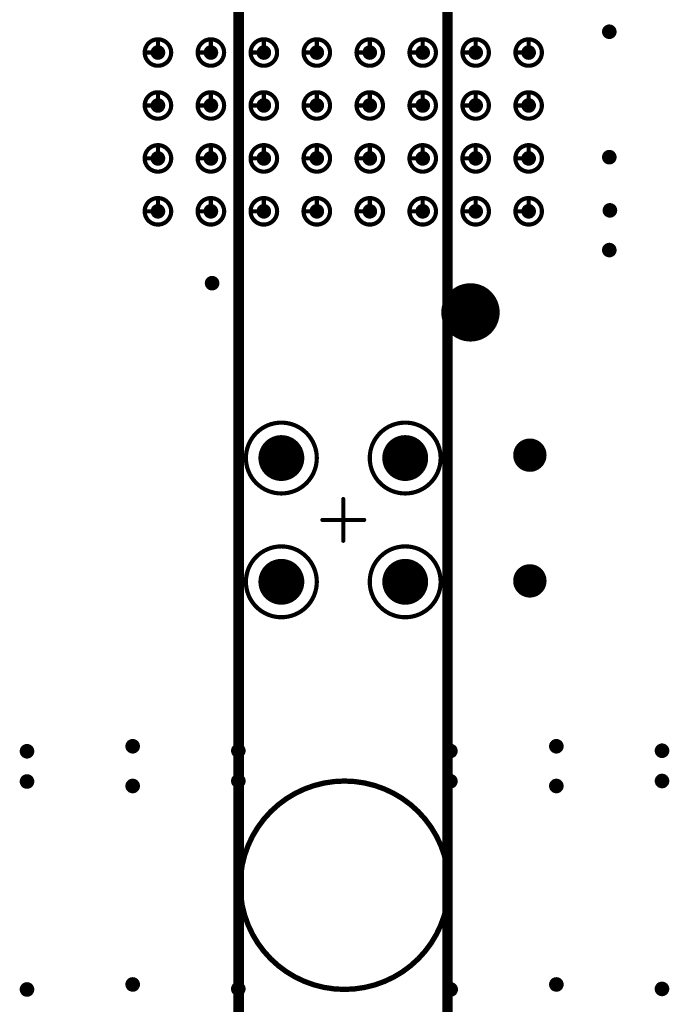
# Model space of a CAD drawing. Header units: millimetres. Extents: x 62 to 363, y 42 to 391.
# Tile 77 of 216: x 104 to 120, y 181 to 204. Entities that reach past the tile are written whole.
import ezdxf

# ---------------------------------------------------------------- set-up
doc = ezdxf.new("R2010")
doc.units = ezdxf.units.MM
for name, color, linetype in [('Mechanical8', 56, 'Continuous'), ('PadHoleLayer', 156, 'Continuous'), ('ViaHoleLayer', 16, 'Continuous')]:
    doc.layers.add(name, color=color, linetype=linetype)

# ---------------------------------------------------------------- blocks, each defined once
blk = doc.blocks.new('SAMTEC_SEAM_50_02_0_L_08_2_A_GP_K_TR_1')
at = {"layer": 'Mechanical8'}
for points, const_width in [([(-30.797, 4.445, 1), (-31.433, 4.445, 1)], 0.1), ([(-31.14, 4.762, 1), (-31.09, 4.762, 1)], 0.05), ([(-29.527, 4.445, 1), (-30.163, 4.445, 1)], 0.1), ([(-29.87, 4.762, 1), (-29.82, 4.762, 1)], 0.05), ([(-28.258, 4.445, 1), (-28.892, 4.445, 1)], 0.1), ([(-28.6, 4.762, 1), (-28.55, 4.762, 1)], 0.05), ([(-26.988, 4.445, 1), (-27.622, 4.445, 1)], 0.1), ([(-27.33, 4.762, 1), (-27.28, 4.762, 1)], 0.05), ([(-31.457, 4.445, 1), (-31.408, 4.445, 1)], 0.05), ([(-31.14, 4.445, 1), (-31.09, 4.445, 1)], 0.05), ([(-31.14, 4.445, 1), (-31.09, 4.445, 1)], 0.05), ([(-30.822, 4.445, 1), (-30.773, 4.445, 1)], 0.05), ([(-30.822, 4.445, 1), (-30.773, 4.445, 1)], 0.05), ([(-30.187, 4.445, 1), (-30.138, 4.445, 1)], 0.05), ([(-29.87, 4.445, 1), (-29.82, 4.445, 1)], 0.05), ([(-29.87, 4.445, 1), (-29.82, 4.445, 1)], 0.05), ([(-29.552, 4.445, 1), (-29.503, 4.445, 1)], 0.05), ([(-29.552, 4.445, 1), (-29.503, 4.445, 1)], 0.05), ([(-28.917, 4.445, 1), (-28.868, 4.445, 1)], 0.05), ([(-28.6, 4.445, 1), (-28.55, 4.445, 1)], 0.05), ([(-28.6, 4.445, 1), (-28.55, 4.445, 1)], 0.05), ([(-28.282, 4.445, 1), (-28.233, 4.445, 1)], 0.05), ([(-28.282, 4.445, 1), (-28.233, 4.445, 1)], 0.05), ([(-27.647, 4.445, 1), (-27.598, 4.445, 1)], 0.05), ([(-27.33, 4.445, 1), (-27.28, 4.445, 1)], 0.05), ([(-27.33, 4.445, 1), (-27.28, 4.445, 1)], 0.05), ([(-27.012, 4.445, 1), (-26.963, 4.445, 1)], 0.05), ([(-27.012, 4.445, 1), (-26.963, 4.445, 1)], 0.05), ([(-30.797, 3.175, 1), (-31.433, 3.175, 1)], 0.1), ([(-31.14, 3.493, 1), (-31.09, 3.493, 1)], 0.05), ([(-29.527, 3.175, 1), (-30.163, 3.175, 1)], 0.1), ([(-29.87, 3.493, 1), (-29.82, 3.493, 1)], 0.05), ([(-28.258, 3.175, 1), (-28.892, 3.175, 1)], 0.1), ([(-28.6, 3.493, 1), (-28.55, 3.493, 1)], 0.05), ([(-26.988, 3.175, 1), (-27.622, 3.175, 1)], 0.1), ([(-27.33, 3.493, 1), (-27.28, 3.493, 1)], 0.05), ([(-31.457, 3.175, 1), (-31.408, 3.175, 1)], 0.05), ([(-31.14, 3.175, 1), (-31.09, 3.175, 1)], 0.05), ([(-31.14, 3.175, 1), (-31.09, 3.175, 1)], 0.05), ([(-30.822, 3.175, 1), (-30.773, 3.175, 1)], 0.05), ([(-30.822, 3.175, 1), (-30.773, 3.175, 1)], 0.05), ([(-30.187, 3.175, 1), (-30.138, 3.175, 1)], 0.05), ([(-29.87, 3.175, 1), (-29.82, 3.175, 1)], 0.05), ([(-29.87, 3.175, 1), (-29.82, 3.175, 1)], 0.05), ([(-29.552, 3.175, 1), (-29.503, 3.175, 1)], 0.05), ([(-29.552, 3.175, 1), (-29.503, 3.175, 1)], 0.05), ([(-28.917, 3.175, 1), (-28.868, 3.175, 1)], 0.05), ([(-28.6, 3.175, 1), (-28.55, 3.175, 1)], 0.05), ([(-28.6, 3.175, 1), (-28.55, 3.175, 1)], 0.05), ([(-28.282, 3.175, 1), (-28.233, 3.175, 1)], 0.05), ([(-28.282, 3.175, 1), (-28.233, 3.175, 1)], 0.05), ([(-27.647, 3.175, 1), (-27.598, 3.175, 1)], 0.05), ([(-27.33, 3.175, 1), (-27.28, 3.175, 1)], 0.05), ([(-27.33, 3.175, 1), (-27.28, 3.175, 1)], 0.05), ([(-27.012, 3.175, 1), (-26.963, 3.175, 1)], 0.05), ([(-27.012, 3.175, 1), (-26.963, 3.175, 1)], 0.05), ([(-39.155, 1.485, 1), (-40.855, 1.485, 1)], 0.1), ([(-36.185, 1.485, 1), (-37.885, 1.485, 1)], 0.1), ([(-30.797, 1.905, 1), (-31.433, 1.905, 1)], 0.1), ([(-31.14, 2.223, 1), (-31.09, 2.223, 1)], 0.05), ([(-29.527, 1.905, 1), (-30.163, 1.905, 1)], 0.1), ([(-29.87, 2.223, 1), (-29.82, 2.223, 1)], 0.05), ([(-28.258, 1.905, 1), (-28.892, 1.905, 1)], 0.1), ([(-28.6, 2.223, 1), (-28.55, 2.223, 1)], 0.05), ([(-26.988, 1.905, 1), (-27.622, 1.905, 1)], 0.1), ([(-27.33, 2.223, 1), (-27.28, 2.223, 1)], 0.05), ([(-39.505, 1.485, 1), (-40.505, 1.485, 1)], 0.1), ([(-40.03, 1.985, 1), (-39.98, 1.985, 1)], 0.05), ([(-36.535, 1.485, 1), (-37.535, 1.485, 1)], 0.1), ([(-37.06, 1.985, 1), (-37.01, 1.985, 1)], 0.05), ([(-31.457, 1.905, 1), (-31.408, 1.905, 1)], 0.05), ([(-31.14, 1.905, 1), (-31.09, 1.905, 1)], 0.05), ([(-31.14, 1.905, 1), (-31.09, 1.905, 1)], 0.05), ([(-30.822, 1.905, 1), (-30.773, 1.905, 1)], 0.05), ([(-30.822, 1.905, 1), (-30.773, 1.905, 1)], 0.05), ([(-30.187, 1.905, 1), (-30.138, 1.905, 1)], 0.05), ([(-29.87, 1.905, 1), (-29.82, 1.905, 1)], 0.05), ([(-29.87, 1.905, 1), (-29.82, 1.905, 1)], 0.05), ([(-29.552, 1.905, 1), (-29.503, 1.905, 1)], 0.05), ([(-29.552, 1.905, 1), (-29.503, 1.905, 1)], 0.05), ([(-28.917, 1.905, 1), (-28.868, 1.905, 1)], 0.05), ([(-28.6, 1.905, 1), (-28.55, 1.905, 1)], 0.05), ([(-28.6, 1.905, 1), (-28.55, 1.905, 1)], 0.05), ([(-28.282, 1.905, 1), (-28.233, 1.905, 1)], 0.05), ([(-28.282, 1.905, 1), (-28.233, 1.905, 1)], 0.05), ([(-27.647, 1.905, 1), (-27.598, 1.905, 1)], 0.05), ([(-27.33, 1.905, 1), (-27.28, 1.905, 1)], 0.05), ([(-27.33, 1.905, 1), (-27.28, 1.905, 1)], 0.05), ([(-27.012, 1.905, 1), (-26.963, 1.905, 1)], 0.05), ([(-27.012, 1.905, 1), (-26.963, 1.905, 1)], 0.05), ([(-40.88, 1.485, 1), (-40.83, 1.485, 1)], 0.05), ([(-40.53, 1.485, 1), (-40.48, 1.485, 1)], 0.05), ([(-40.53, 1.485, 1), (-40.48, 1.485, 1)], 0.05), ([(-40.03, 1.485, 1), (-39.98, 1.485, 1)], 0.05), ([(-40.03, 1.485, 1), (-39.98, 1.485, 1)], 0.05), ([(-40.03, 1.485, 1), (-39.98, 1.485, 1)], 0.05), ([(-40.03, 1.485, 1), (-39.98, 1.485, 1)], 0.05), ([(-39.53, 1.485, 1), (-39.48, 1.485, 1)], 0.05), ([(-39.53, 1.485, 1), (-39.48, 1.485, 1)], 0.05), ([(-39.18, 1.485, 1), (-39.13, 1.485, 1)], 0.05), ([(-37.91, 1.485, 1), (-37.86, 1.485, 1)], 0.05), ([(-37.56, 1.485, 1), (-37.51, 1.485, 1)], 0.05), ([(-37.56, 1.485, 1), (-37.51, 1.485, 1)], 0.05), ([(-37.06, 1.485, 1), (-37.01, 1.485, 1)], 0.05), ([(-37.06, 1.485, 1), (-37.01, 1.485, 1)], 0.05), ([(-37.06, 1.485, 1), (-37.01, 1.485, 1)], 0.05), ([(-37.06, 1.485, 1), (-37.01, 1.485, 1)], 0.05), ([(-36.56, 1.485, 1), (-36.51, 1.485, 1)], 0.05), ([(-36.56, 1.485, 1), (-36.51, 1.485, 1)], 0.05), ([(-36.21, 1.485, 1), (-36.16, 1.485, 1)], 0.05), ([(-40.03, 0.985, 1), (-39.98, 0.985, 1)], 0.05), ([(-37.06, 0.985, 1), (-37.01, 0.985, 1)], 0.05), ([(-30.797, 0.635, 1), (-31.433, 0.635, 1)], 0.1), ([(-31.14, 0.952, 1), (-31.09, 0.952, 1)], 0.05), ([(-29.527, 0.635, 1), (-30.163, 0.635, 1)], 0.1), ([(-29.87, 0.952, 1), (-29.82, 0.952, 1)], 0.05), ([(-28.258, 0.635, 1), (-28.892, 0.635, 1)], 0.1), ([(-28.6, 0.952, 1), (-28.55, 0.952, 1)], 0.05), ([(-26.988, 0.635, 1), (-27.622, 0.635, 1)], 0.1), ([(-27.33, 0.952, 1), (-27.28, 0.952, 1)], 0.05), ([(-38.545, 0.5, 1), (-38.495, 0.5, 1)], 0.05), ([(-31.457, 0.635, 1), (-31.408, 0.635, 1)], 0.05), ([(-31.14, 0.635, 1), (-31.09, 0.635, 1)], 0.05), ([(-31.14, 0.635, 1), (-31.09, 0.635, 1)], 0.05), ([(-30.822, 0.635, 1), (-30.773, 0.635, 1)], 0.05), ([(-30.822, 0.635, 1), (-30.773, 0.635, 1)], 0.05), ([(-30.187, 0.635, 1), (-30.138, 0.635, 1)], 0.05), ([(-29.87, 0.635, 1), (-29.82, 0.635, 1)], 0.05), ([(-29.87, 0.635, 1), (-29.82, 0.635, 1)], 0.05), ([(-29.552, 0.635, 1), (-29.503, 0.635, 1)], 0.05), ([(-29.552, 0.635, 1), (-29.503, 0.635, 1)], 0.05), ([(-28.917, 0.635, 1), (-28.868, 0.635, 1)], 0.05), ([(-28.6, 0.635, 1), (-28.55, 0.635, 1)], 0.05), ([(-28.6, 0.635, 1), (-28.55, 0.635, 1)], 0.05), ([(-28.282, 0.635, 1), (-28.233, 0.635, 1)], 0.05), ([(-28.282, 0.635, 1), (-28.233, 0.635, 1)], 0.05), ([(-27.647, 0.635, 1), (-27.598, 0.635, 1)], 0.05), ([(-27.33, 0.635, 1), (-27.28, 0.635, 1)], 0.05), ([(-27.33, 0.635, 1), (-27.28, 0.635, 1)], 0.05), ([(-27.012, 0.635, 1), (-26.963, 0.635, 1)], 0.05), ([(-27.012, 0.635, 1), (-26.963, 0.635, 1)], 0.05), ([(-39.045, 0, 1), (-38.995, 0, 1)], 0.05), ([(-38.545, 0, 1), (-38.495, 0, 1)], 0.05), ([(-38.545, 0, 1), (-38.495, 0, 1)], 0.05), ([(-38.545, 0, 1), (-38.495, 0, 1)], 0.05), ([(-38.545, 0, 1), (-38.495, 0, 1)], 0.05), ([(-38.045, 0, 1), (-37.995, 0, 1)], 0.05), ([(-38.545, -0.5, 1), (-38.495, -0.5, 1)], 0.05), ([(-30.797, -0.635, 1), (-31.433, -0.635, 1)], 0.1), ([(-31.14, -0.318, 1), (-31.09, -0.318, 1)], 0.05), ([(-29.527, -0.635, 1), (-30.163, -0.635, 1)], 0.1), ([(-29.87, -0.318, 1), (-29.82, -0.318, 1)], 0.05), ([(-28.258, -0.635, 1), (-28.892, -0.635, 1)], 0.1), ([(-28.6, -0.318, 1), (-28.55, -0.318, 1)], 0.05), ([(-26.988, -0.635, 1), (-27.622, -0.635, 1)], 0.1), ([(-27.33, -0.318, 1), (-27.28, -0.318, 1)], 0.05), ([(-39.155, -1.485, 1), (-40.855, -1.485, 1)], 0.1), ([(-36.185, -1.485, 1), (-37.885, -1.485, 1)], 0.1), ([(-31.457, -0.635, 1), (-31.408, -0.635, 1)], 0.05), ([(-31.14, -0.635, 1), (-31.09, -0.635, 1)], 0.05), ([(-31.14, -0.635, 1), (-31.09, -0.635, 1)], 0.05), ([(-30.822, -0.635, 1), (-30.773, -0.635, 1)], 0.05), ([(-30.822, -0.635, 1), (-30.773, -0.635, 1)], 0.05), ([(-30.187, -0.635, 1), (-30.138, -0.635, 1)], 0.05), ([(-29.87, -0.635, 1), (-29.82, -0.635, 1)], 0.05), ([(-29.87, -0.635, 1), (-29.82, -0.635, 1)], 0.05), ([(-29.552, -0.635, 1), (-29.503, -0.635, 1)], 0.05), ([(-29.552, -0.635, 1), (-29.503, -0.635, 1)], 0.05), ([(-28.917, -0.635, 1), (-28.868, -0.635, 1)], 0.05), ([(-28.6, -0.635, 1), (-28.55, -0.635, 1)], 0.05), ([(-28.6, -0.635, 1), (-28.55, -0.635, 1)], 0.05), ([(-28.282, -0.635, 1), (-28.233, -0.635, 1)], 0.05), ([(-28.282, -0.635, 1), (-28.233, -0.635, 1)], 0.05), ([(-27.647, -0.635, 1), (-27.598, -0.635, 1)], 0.05), ([(-27.33, -0.635, 1), (-27.28, -0.635, 1)], 0.05), ([(-27.33, -0.635, 1), (-27.28, -0.635, 1)], 0.05), ([(-27.012, -0.635, 1), (-26.963, -0.635, 1)], 0.05), ([(-27.012, -0.635, 1), (-26.963, -0.635, 1)], 0.05), ([(-39.505, -1.485, 1), (-40.505, -1.485, 1)], 0.1), ([(-40.03, -0.985, 1), (-39.98, -0.985, 1)], 0.05), ([(-36.535, -1.485, 1), (-37.535, -1.485, 1)], 0.1), ([(-37.06, -0.985, 1), (-37.01, -0.985, 1)], 0.05), ([(-40.88, -1.485, 1), (-40.83, -1.485, 1)], 0.05), ([(-40.53, -1.485, 1), (-40.48, -1.485, 1)], 0.05), ([(-40.53, -1.485, 1), (-40.48, -1.485, 1)], 0.05), ([(-40.03, -1.485, 1), (-39.98, -1.485, 1)], 0.05), ([(-40.03, -1.485, 1), (-39.98, -1.485, 1)], 0.05), ([(-40.03, -1.485, 1), (-39.98, -1.485, 1)], 0.05), ([(-40.03, -1.485, 1), (-39.98, -1.485, 1)], 0.05), ([(-39.53, -1.485, 1), (-39.48, -1.485, 1)], 0.05), ([(-39.53, -1.485, 1), (-39.48, -1.485, 1)], 0.05), ([(-39.18, -1.485, 1), (-39.13, -1.485, 1)], 0.05), ([(-37.91, -1.485, 1), (-37.86, -1.485, 1)], 0.05), ([(-37.56, -1.485, 1), (-37.51, -1.485, 1)], 0.05), ([(-37.56, -1.485, 1), (-37.51, -1.485, 1)], 0.05), ([(-37.06, -1.485, 1), (-37.01, -1.485, 1)], 0.05), ([(-37.06, -1.485, 1), (-37.01, -1.485, 1)], 0.05), ([(-37.06, -1.485, 1), (-37.01, -1.485, 1)], 0.05), ([(-37.06, -1.485, 1), (-37.01, -1.485, 1)], 0.05), ([(-36.56, -1.485, 1), (-36.51, -1.485, 1)], 0.05), ([(-36.56, -1.485, 1), (-36.51, -1.485, 1)], 0.05), ([(-36.21, -1.485, 1), (-36.16, -1.485, 1)], 0.05), ([(-30.797, -1.905, 1), (-31.433, -1.905, 1)], 0.1), ([(-31.14, -1.587, 1), (-31.09, -1.587, 1)], 0.05), ([(-29.527, -1.905, 1), (-30.163, -1.905, 1)], 0.1), ([(-29.87, -1.587, 1), (-29.82, -1.587, 1)], 0.05), ([(-28.258, -1.905, 1), (-28.892, -1.905, 1)], 0.1), ([(-28.6, -1.587, 1), (-28.55, -1.587, 1)], 0.05), ([(-26.988, -1.905, 1), (-27.622, -1.905, 1)], 0.1), ([(-27.33, -1.587, 1), (-27.28, -1.587, 1)], 0.05), ([(-31.457, -1.905, 1), (-31.408, -1.905, 1)], 0.05), ([(-31.14, -1.905, 1), (-31.09, -1.905, 1)], 0.05), ([(-31.14, -1.905, 1), (-31.09, -1.905, 1)], 0.05), ([(-30.822, -1.905, 1), (-30.773, -1.905, 1)], 0.05), ([(-30.822, -1.905, 1), (-30.773, -1.905, 1)], 0.05), ([(-30.187, -1.905, 1), (-30.138, -1.905, 1)], 0.05), ([(-29.87, -1.905, 1), (-29.82, -1.905, 1)], 0.05), ([(-29.87, -1.905, 1), (-29.82, -1.905, 1)], 0.05), ([(-29.552, -1.905, 1), (-29.503, -1.905, 1)], 0.05), ([(-29.552, -1.905, 1), (-29.503, -1.905, 1)], 0.05), ([(-28.917, -1.905, 1), (-28.868, -1.905, 1)], 0.05), ([(-28.6, -1.905, 1), (-28.55, -1.905, 1)], 0.05), ([(-28.6, -1.905, 1), (-28.55, -1.905, 1)], 0.05), ([(-28.282, -1.905, 1), (-28.233, -1.905, 1)], 0.05), ([(-28.282, -1.905, 1), (-28.233, -1.905, 1)], 0.05), ([(-27.647, -1.905, 1), (-27.598, -1.905, 1)], 0.05), ([(-27.33, -1.905, 1), (-27.28, -1.905, 1)], 0.05), ([(-27.33, -1.905, 1), (-27.28, -1.905, 1)], 0.05), ([(-27.012, -1.905, 1), (-26.963, -1.905, 1)], 0.05), ([(-27.012, -1.905, 1), (-26.963, -1.905, 1)], 0.05), ([(-40.03, -1.985, 1), (-39.98, -1.985, 1)], 0.05), ([(-37.06, -1.985, 1), (-37.01, -1.985, 1)], 0.05), ([(-32.89, -3.05, 1), (-34.19, -3.05, 1)], 0.1), ([(-33.565, -2.55, 1), (-33.515, -2.55, 1)], 0.05), ([(-30.797, -3.175, 1), (-31.433, -3.175, 1)], 0.1), ([(-31.14, -2.857, 1), (-31.09, -2.857, 1)], 0.05), ([(-29.527, -3.175, 1), (-30.163, -3.175, 1)], 0.1), ([(-29.87, -2.857, 1), (-29.82, -2.857, 1)], 0.05), ([(-28.258, -3.175, 1), (-28.892, -3.175, 1)], 0.1), ([(-28.6, -2.857, 1), (-28.55, -2.857, 1)], 0.05), ([(-26.988, -3.175, 1), (-27.622, -3.175, 1)], 0.1), ([(-27.33, -2.857, 1), (-27.28, -2.857, 1)], 0.05), ([(-34.215, -3.05, 1), (-34.165, -3.05, 1)], 0.05), ([(-34.065, -3.05, 1), (-34.015, -3.05, 1)], 0.05), ([(-33.565, -3.05, 1), (-33.515, -3.05, 1)], 0.05), ([(-33.565, -3.05, 1), (-33.515, -3.05, 1)], 0.05), ([(-33.565, -3.05, 1), (-33.515, -3.05, 1)], 0.05), ([(-33.565, -3.05, 1), (-33.515, -3.05, 1)], 0.05), ([(-33.065, -3.05, 1), (-33.015, -3.05, 1)], 0.05), ([(-32.915, -3.05, 1), (-32.865, -3.05, 1)], 0.05), ([(-31.457, -3.175, 1), (-31.408, -3.175, 1)], 0.05), ([(-31.14, -3.175, 1), (-31.09, -3.175, 1)], 0.05), ([(-31.14, -3.175, 1), (-31.09, -3.175, 1)], 0.05), ([(-30.822, -3.175, 1), (-30.773, -3.175, 1)], 0.05), ([(-30.822, -3.175, 1), (-30.773, -3.175, 1)], 0.05), ([(-30.187, -3.175, 1), (-30.138, -3.175, 1)], 0.05), ([(-29.87, -3.175, 1), (-29.82, -3.175, 1)], 0.05), ([(-29.87, -3.175, 1), (-29.82, -3.175, 1)], 0.05), ([(-29.552, -3.175, 1), (-29.503, -3.175, 1)], 0.05), ([(-29.552, -3.175, 1), (-29.503, -3.175, 1)], 0.05), ([(-28.917, -3.175, 1), (-28.868, -3.175, 1)], 0.05), ([(-28.6, -3.175, 1), (-28.55, -3.175, 1)], 0.05), ([(-28.6, -3.175, 1), (-28.55, -3.175, 1)], 0.05), ([(-28.282, -3.175, 1), (-28.233, -3.175, 1)], 0.05), ([(-28.282, -3.175, 1), (-28.233, -3.175, 1)], 0.05), ([(-27.647, -3.175, 1), (-27.598, -3.175, 1)], 0.05), ([(-27.33, -3.175, 1), (-27.28, -3.175, 1)], 0.05), ([(-27.33, -3.175, 1), (-27.28, -3.175, 1)], 0.05), ([(-27.012, -3.175, 1), (-26.963, -3.175, 1)], 0.05), ([(-27.012, -3.175, 1), (-26.963, -3.175, 1)], 0.05), ([(-33.565, -3.55, 1), (-33.515, -3.55, 1)], 0.05), ([(-30.797, -4.445, 1), (-31.433, -4.445, 1)], 0.1), ([(-31.14, -4.128, 1), (-31.09, -4.128, 1)], 0.05), ([(-29.527, -4.445, 1), (-30.163, -4.445, 1)], 0.1), ([(-29.87, -4.128, 1), (-29.82, -4.128, 1)], 0.05), ([(-28.258, -4.445, 1), (-28.892, -4.445, 1)], 0.1), ([(-28.6, -4.128, 1), (-28.55, -4.128, 1)], 0.05), ([(-26.988, -4.445, 1), (-27.622, -4.445, 1)], 0.1), ([(-27.33, -4.128, 1), (-27.28, -4.128, 1)], 0.05), ([(-31.457, -4.445, 1), (-31.408, -4.445, 1)], 0.05), ([(-31.14, -4.445, 1), (-31.09, -4.445, 1)], 0.05), ([(-31.14, -4.445, 1), (-31.09, -4.445, 1)], 0.05), ([(-30.822, -4.445, 1), (-30.773, -4.445, 1)], 0.05), ([(-30.822, -4.445, 1), (-30.773, -4.445, 1)], 0.05), ([(-30.187, -4.445, 1), (-30.138, -4.445, 1)], 0.05), ([(-29.87, -4.445, 1), (-29.82, -4.445, 1)], 0.05), ([(-29.87, -4.445, 1), (-29.82, -4.445, 1)], 0.05), ([(-29.552, -4.445, 1), (-29.503, -4.445, 1)], 0.05), ([(-29.552, -4.445, 1), (-29.503, -4.445, 1)], 0.05), ([(-28.917, -4.445, 1), (-28.868, -4.445, 1)], 0.05), ([(-28.6, -4.445, 1), (-28.55, -4.445, 1)], 0.05), ([(-28.6, -4.445, 1), (-28.55, -4.445, 1)], 0.05), ([(-28.282, -4.445, 1), (-28.233, -4.445, 1)], 0.05), ([(-28.282, -4.445, 1), (-28.233, -4.445, 1)], 0.05), ([(-27.647, -4.445, 1), (-27.598, -4.445, 1)], 0.05), ([(-27.33, -4.445, 1), (-27.28, -4.445, 1)], 0.05), ([(-27.33, -4.445, 1), (-27.28, -4.445, 1)], 0.05), ([(-27.012, -4.445, 1), (-26.963, -4.445, 1)], 0.05), ([(-27.012, -4.445, 1), (-26.963, -4.445, 1)], 0.05)]:
    blk.add_lwpolyline(points, format="xyb", close=True, dxfattribs=dict(at, const_width=const_width))
at = {"layer": 'Mechanical8', "const_width": 0.1}
for points in [[(-31.115, 4.762), (-31.115, 4.445)], [(-29.845, 4.762), (-29.845, 4.445)], [(-28.575, 4.762), (-28.575, 4.445)], [(-27.305, 4.762), (-27.305, 4.445)], [(-31.115, 4.445), (-30.797, 4.445)], [(-29.845, 4.445), (-29.527, 4.445)], [(-28.575, 4.445), (-28.258, 4.445)], [(-27.305, 4.445), (-26.988, 4.445)], [(-31.115, 3.493), (-31.115, 3.175)], [(-29.845, 3.493), (-29.845, 3.175)], [(-28.575, 3.493), (-28.575, 3.175)], [(-27.305, 3.493), (-27.305, 3.175)], [(-31.115, 3.175), (-30.797, 3.175)], [(-29.845, 3.175), (-29.527, 3.175)], [(-28.575, 3.175), (-28.258, 3.175)], [(-27.305, 3.175), (-26.988, 3.175)], [(-31.115, 2.223), (-31.115, 1.905)], [(-29.845, 2.223), (-29.845, 1.905)], [(-28.575, 2.223), (-28.575, 1.905)], [(-27.305, 2.223), (-27.305, 1.905)], [(-40.005, 1.985), (-40.005, 1.485)], [(-37.035, 1.985), (-37.035, 1.485)], [(-31.115, 1.905), (-30.797, 1.905)], [(-29.845, 1.905), (-29.527, 1.905)], [(-28.575, 1.905), (-28.258, 1.905)], [(-27.305, 1.905), (-26.988, 1.905)], [(-40.505, 1.485), (-40.005, 1.485)], [(-40.005, 1.485), (-40.005, 0.985)], [(-40.005, 1.485), (-39.505, 1.485)], [(-37.535, 1.485), (-37.035, 1.485)], [(-37.035, 1.485), (-37.035, 0.985)], [(-37.035, 1.485), (-36.535, 1.485)], [(-31.115, 0.952), (-31.115, 0.635)], [(-29.845, 0.952), (-29.845, 0.635)], [(-28.575, 0.952), (-28.575, 0.635)], [(-27.305, 0.952), (-27.305, 0.635)], [(-38.52, 0.5), (-38.52, 0)], [(-31.115, 0.635), (-30.797, 0.635)], [(-29.845, 0.635), (-29.527, 0.635)], [(-28.575, 0.635), (-28.258, 0.635)], [(-27.305, 0.635), (-26.988, 0.635)], [(-39.02, 0), (-38.52, 0)], [(-38.52, 0), (-38.52, -0.5)], [(-38.52, 0), (-38.02, 0)], [(-31.115, -0.318), (-31.115, -0.635)], [(-29.845, -0.318), (-29.845, -0.635)], [(-28.575, -0.318), (-28.575, -0.635)], [(-27.305, -0.318), (-27.305, -0.635)], [(-31.115, -0.635), (-30.797, -0.635)], [(-29.845, -0.635), (-29.527, -0.635)], [(-28.575, -0.635), (-28.258, -0.635)], [(-27.305, -0.635), (-26.988, -0.635)], [(-40.005, -0.985), (-40.005, -1.485)], [(-37.035, -0.985), (-37.035, -1.485)], [(-40.505, -1.485), (-40.005, -1.485)], [(-40.005, -1.485), (-40.005, -1.985)], [(-40.005, -1.485), (-39.505, -1.485)], [(-37.535, -1.485), (-37.035, -1.485)], [(-37.035, -1.485), (-37.035, -1.985)], [(-37.035, -1.485), (-36.535, -1.485)], [(-31.115, -1.587), (-31.115, -1.905)], [(-29.845, -1.587), (-29.845, -1.905)], [(-28.575, -1.587), (-28.575, -1.905)], [(-27.305, -1.587), (-27.305, -1.905)], [(-31.115, -1.905), (-30.797, -1.905)], [(-29.845, -1.905), (-29.527, -1.905)], [(-28.575, -1.905), (-28.258, -1.905)], [(-27.305, -1.905), (-26.988, -1.905)], [(-33.54, -2.55), (-33.54, -3.05)], [(-31.115, -2.857), (-31.115, -3.175)], [(-29.845, -2.857), (-29.845, -3.175)], [(-28.575, -2.857), (-28.575, -3.175)], [(-27.305, -2.857), (-27.305, -3.175)], [(-34.04, -3.05), (-33.54, -3.05)], [(-33.54, -3.05), (-33.54, -3.55)], [(-33.54, -3.05), (-33.04, -3.05)], [(-31.115, -3.175), (-30.797, -3.175)], [(-29.845, -3.175), (-29.527, -3.175)], [(-28.575, -3.175), (-28.258, -3.175)], [(-27.305, -3.175), (-26.988, -3.175)], [(-31.115, -4.128), (-31.115, -4.445)], [(-29.845, -4.128), (-29.845, -4.445)], [(-28.575, -4.128), (-28.575, -4.445)], [(-27.305, -4.128), (-27.305, -4.445)], [(-31.115, -4.445), (-30.797, -4.445)], [(-29.845, -4.445), (-29.527, -4.445)], [(-28.575, -4.445), (-28.258, -4.445)], [(-27.305, -4.445), (-26.988, -4.445)]]:
    blk.add_lwpolyline(points, dxfattribs=at)
at = {"layer": 'PadHoleLayer'}
for points, const_width in [([(-31.203, 4.445, 1), (-31.027, 4.445, 1)], 0.175), ([(-29.933, 4.445, 1), (-29.757, 4.445, 1)], 0.175), ([(-28.663, 4.445, 1), (-28.487, 4.445, 1)], 0.175), ([(-27.393, 4.445, 1), (-27.217, 4.445, 1)], 0.175), ([(-31.203, 3.175, 1), (-31.027, 3.175, 1)], 0.175), ([(-29.933, 3.175, 1), (-29.757, 3.175, 1)], 0.175), ([(-28.663, 3.175, 1), (-28.487, 3.175, 1)], 0.175), ([(-27.393, 3.175, 1), (-27.217, 3.175, 1)], 0.175), ([(-40.255, 1.485, 1), (-39.755, 1.485, 1)], 0.5), ([(-37.285, 1.485, 1), (-36.785, 1.485, 1)], 0.5), ([(-31.203, 1.905, 1), (-31.027, 1.905, 1)], 0.175), ([(-29.933, 1.905, 1), (-29.757, 1.905, 1)], 0.175), ([(-28.663, 1.905, 1), (-28.487, 1.905, 1)], 0.175), ([(-27.393, 1.905, 1), (-27.217, 1.905, 1)], 0.175), ([(-31.203, 0.635, 1), (-31.027, 0.635, 1)], 0.175), ([(-29.933, 0.635, 1), (-29.757, 0.635, 1)], 0.175), ([(-28.663, 0.635, 1), (-28.487, 0.635, 1)], 0.175), ([(-27.393, 0.635, 1), (-27.217, 0.635, 1)], 0.175), ([(-31.203, -0.635, 1), (-31.027, -0.635, 1)], 0.175), ([(-29.933, -0.635, 1), (-29.757, -0.635, 1)], 0.175), ([(-28.663, -0.635, 1), (-28.487, -0.635, 1)], 0.175), ([(-27.393, -0.635, 1), (-27.217, -0.635, 1)], 0.175), ([(-40.255, -1.485, 1), (-39.755, -1.485, 1)], 0.5), ([(-37.285, -1.485, 1), (-36.785, -1.485, 1)], 0.5), ([(-31.203, -1.905, 1), (-31.027, -1.905, 1)], 0.175), ([(-29.933, -1.905, 1), (-29.757, -1.905, 1)], 0.175), ([(-28.663, -1.905, 1), (-28.487, -1.905, 1)], 0.175), ([(-27.393, -1.905, 1), (-27.217, -1.905, 1)], 0.175), ([(-33.865, -3.05, 1), (-33.215, -3.05, 1)], 0.65), ([(-31.203, -3.175, 1), (-31.027, -3.175, 1)], 0.175), ([(-29.933, -3.175, 1), (-29.757, -3.175, 1)], 0.175), ([(-28.663, -3.175, 1), (-28.487, -3.175, 1)], 0.175), ([(-27.393, -3.175, 1), (-27.217, -3.175, 1)], 0.175), ([(-31.203, -4.445, 1), (-31.027, -4.445, 1)], 0.175), ([(-29.933, -4.445, 1), (-29.757, -4.445, 1)], 0.175), ([(-28.663, -4.445, 1), (-28.487, -4.445, 1)], 0.175), ([(-27.393, -4.445, 1), (-27.217, -4.445, 1)], 0.175)]:
    blk.add_lwpolyline(points, format="xyb", close=True, dxfattribs=dict(at, const_width=const_width))
blk = doc.blocks.new('_150_80_B_1765')
at = {"layer": 'PadHoleLayer', "const_width": 0.4}
blk.add_lwpolyline([(-0.2, 0, 1), (0.2, 0, 1)], format="xyb", close=True, dxfattribs=at)
blk = doc.blocks.new('_150_80_B_1766')
at = {"layer": 'PadHoleLayer', "const_width": 0.4}
blk.add_lwpolyline([(-0.2, 0, 1), (0.2, 0, 1)], format="xyb", close=True, dxfattribs=at)

msp = doc.modelspace()

# ---------------------------------------------------------------- linework, layer by layer
at = {"layer": 'Mechanical8', "const_width": 0.254}
for points in [[(109.696, 150.654), (109.696, 310.6)], [(114.707, 150.569), (114.707, 310.515)]]:
    msp.add_lwpolyline(points, dxfattribs=at)
at = {"layer": 'Mechanical8'}
for points, const_width in [([(114.736, 183.515, 1), (109.736, 183.515, 1)], 0.127), ([(109.704, 183.515, 1), (109.768, 183.515, 1)], 0.0635), ([(114.705, 183.515, 1), (114.768, 183.515, 1)], 0.0635)]:
    msp.add_lwpolyline(points, format="xyb", close=True, dxfattribs=dict(at, const_width=const_width))
at = {"layer": 'ViaHoleLayer', "const_width": 0.175}
for points in [[(118.499, 203.994, 1), (118.674, 203.994, 1)], [(118.499, 200.984, 1), (118.674, 200.984, 1)], [(118.513, 199.708, 1), (118.688, 199.708, 1)], [(118.499, 198.755, 1), (118.674, 198.755, 1)], [(108.974, 197.961, 1), (109.149, 197.961, 1)], [(104.535, 186.729, 1), (104.71, 186.729, 1)], [(107.069, 186.849, 1), (107.244, 186.849, 1)], [(109.603, 186.742, 1), (109.778, 186.742, 1)], [(114.689, 186.736, 1), (114.864, 186.736, 1)], [(117.229, 186.849, 1), (117.404, 186.849, 1)], [(119.763, 186.742, 1), (119.938, 186.742, 1)], [(104.535, 186.003, 1), (104.71, 186.003, 1)], [(109.603, 186.016, 1), (109.778, 186.016, 1)], [(114.689, 186.009, 1), (114.864, 186.009, 1)], [(119.763, 186.016, 1), (119.938, 186.016, 1)], [(107.069, 185.896, 1), (107.244, 185.896, 1)], [(117.229, 185.896, 1), (117.404, 185.896, 1)], [(107.069, 181.134, 1), (107.244, 181.134, 1)], [(117.229, 181.134, 1), (117.404, 181.134, 1)], [(104.535, 181.014, 1), (104.71, 181.014, 1)], [(109.602, 181.027, 1), (109.777, 181.027, 1)], [(114.695, 181.014, 1), (114.87, 181.014, 1)], [(119.762, 181.027, 1), (119.937, 181.027, 1)]]:
    msp.add_lwpolyline(points, format="xyb", close=True, dxfattribs=at)

# ---------------------------------------------------------------- block references
for name, p, rotation in [('SAMTEC_SEAM_50_02_0_L_08_2_A_GP_K_TR_1', (112.207, 230.8), 90), ('_150_80_B_1765', (116.681, 193.834), 180), ('_150_80_B_1766', (116.681, 190.817), 180)]:
    msp.add_blockref(name, p, dxfattribs=dict(rotation=rotation))

doc.saveas('drawing.dxf')
